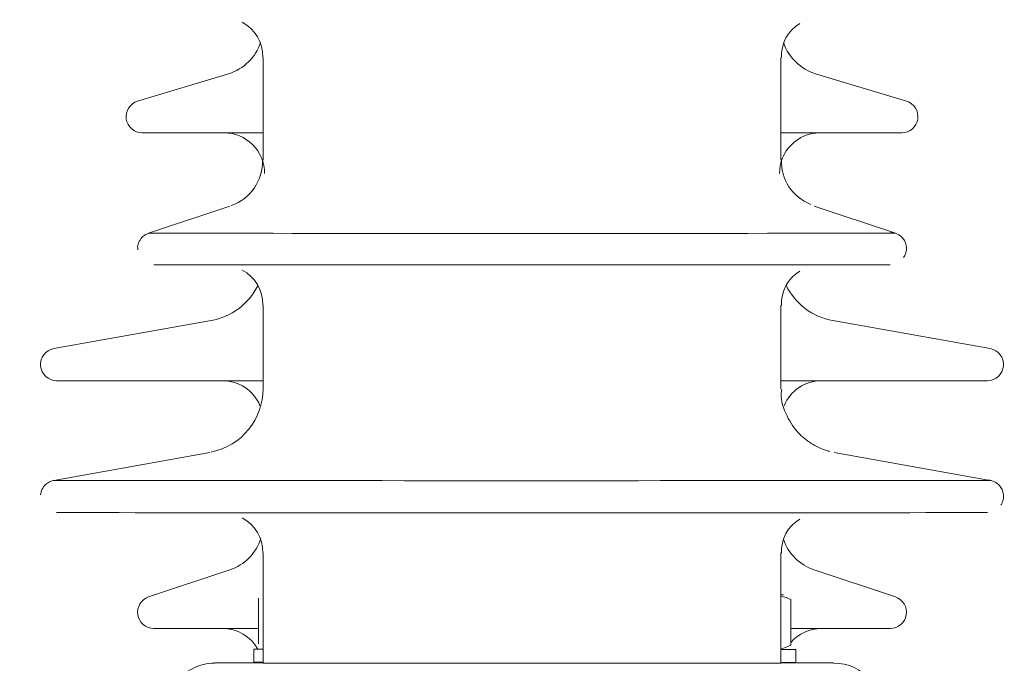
# Model space of a CAD drawing. Header units: millimetres. Extents: x -2674 to -2203, y -551 to -52.
# Tile 108 of 138: x -2285.472 to -2284.255, y -76.203 to -75.408. Entities that reach past the tile are written whole.
import ezdxf
from ezdxf.lldxf.tags import DXFTag

# ---------------------------------------------------------------- set-up
doc = ezdxf.new("R2010")
doc.units = ezdxf.units.MM
doc.layers.add('layer 1', color=7, linetype='Continuous')
tags = doc.linetypes.add('New Line13', pattern=[28.3, 19, -3.1, 3.1, -3.1]).pattern_tags.tags
tags[10:11] = [DXFTag(74, 4), DXFTag(75, 0), DXFTag(340, '0'), DXFTag(46, 1.0), DXFTag(50, 0.0), DXFTag(44, 0.0), DXFTag(45, 0.0)]
tags[8:9] = [DXFTag(74, 4), DXFTag(75, 0), DXFTag(340, '0'), DXFTag(46, 1.0), DXFTag(50, 0.0), DXFTag(44, 0.0), DXFTag(45, 0.0)]
tags[6:7] = [DXFTag(74, 4), DXFTag(75, 0), DXFTag(340, '0'), DXFTag(46, 1.0), DXFTag(50, 0.0), DXFTag(44, 0.0), DXFTag(45, 0.0)]
tags[4:5] = [DXFTag(74, 4), DXFTag(75, 0), DXFTag(340, '0'), DXFTag(46, 1.0), DXFTag(50, 0.0), DXFTag(44, 0.0), DXFTag(45, 0.0)]

msp = doc.modelspace()

# ---------------------------------------------------------------- linework, layer by layer
at = {"layer": 'layer 1', "linetype": 'New Line13', "lineweight": 9}
msp.add_open_spline([(-2284.5439, -71.8982), (-2284.5439, -71.8888), (-2284.5439, -71.8794), (-2284.5439, -71.87), (-2284.5439, -71.87), (-2284.5439, -69.9598), (-2285.3508, -70.2101), (-2285.8153, -71.7946), (-2285.8153, -71.7946), (-2286.513, -74.175), (-2286.4379, -79.5665), (-2286.2639, -82.8158), (-2286.2639, -82.8158), (-2286.1564, -84.824), (-2286.0111, -86.0139), (-2286.0111, -88.5338), (-2286.0111, -88.5338), (-2286.0111, -88.5391), (-2286.0111, -88.5445), (-2286.0111, -88.5498), (-2286.0111, -88.5498), (-2286.0111, -92.7162), (-2286.18, -96.4901), (-2286.18, -100.6565), (-2286.18, -100.6565), (-2286.18, -100.6582), (-2286.18, -100.6599), (-2286.18, -100.6615)], degree=3, knots=[0, 0, 0, 0, 0.125, 0.125, 0.125, 0.125, 0.25, 0.25, 0.25, 0.25, 0.375, 0.375, 0.375, 0.375, 0.5, 0.5, 0.5, 0.5, 0.625, 0.625, 0.625, 0.625, 0.75, 0.75, 0.75, 0.75, 1, 1, 1, 1], dxfattribs=at)
at = {"layer": 'layer 1', "lineweight": 9}
for points, knots in [([(-2284.4742, -71.879), (-2284.4765, -71.7196), (-2284.4792, -71.585), (-2284.4882, -71.4581), (-2284.4882, -71.4581), (-2284.4964, -71.3426), (-2284.5097, -71.2336), (-2284.5265, -71.1361), (-2284.5265, -71.1361), (-2284.5411, -71.0513), (-2284.5582, -70.9752), (-2284.5781, -70.9069), (-2284.5781, -70.9069), (-2284.5908, -70.8631), (-2284.6046, -70.8224), (-2284.6195, -70.785), (-2284.6195, -70.785), (-2284.6321, -70.7533), (-2284.6454, -70.7239), (-2284.6595, -70.6967), (-2284.6595, -70.6967), (-2284.6714, -70.6737), (-2284.6838, -70.6523), (-2284.6971, -70.6322), (-2284.6971, -70.6322), (-2284.7121, -70.6095), (-2284.7281, -70.5883), (-2284.7451, -70.5693), (-2284.7451, -70.5693), (-2284.7727, -70.5385), (-2284.8027, -70.5132), (-2284.834, -70.4943), (-2284.834, -70.4943), (-2284.8673, -70.4742), (-2284.9019, -70.4614), (-2284.9367, -70.4553), (-2284.9367, -70.4553), (-2284.9703, -70.4493), (-2285.0042, -70.4496), (-2285.0382, -70.4555), (-2285.0382, -70.4555), (-2285.0699, -70.461), (-2285.1017, -70.4713), (-2285.1337, -70.4864), (-2285.1337, -70.4864), (-2285.1607, -70.4991), (-2285.1879, -70.5153), (-2285.2144, -70.5343), (-2285.2144, -70.5343), (-2285.2388, -70.5517), (-2285.2627, -70.5716), (-2285.2864, -70.5936), (-2285.2864, -70.5936), (-2285.3149, -70.6203), (-2285.3431, -70.6504), (-2285.371, -70.6836), (-2285.371, -70.6836), (-2285.4037, -70.7226), (-2285.436, -70.766), (-2285.468, -70.814), (-2285.468, -70.814), (-2285.5001, -70.8621), (-2285.532, -70.9148), (-2285.5633, -70.972), (-2285.5633, -70.972), (-2285.5934, -71.0268), (-2285.6231, -71.0857), (-2285.6522, -71.1486), (-2285.6522, -71.1486), (-2285.6801, -71.2088), (-2285.7074, -71.2726), (-2285.7342, -71.3402), (-2285.7342, -71.3402), (-2285.7605, -71.4066), (-2285.7863, -71.4766), (-2285.8114, -71.5502), (-2285.8114, -71.5502), (-2285.8613, -71.6968), (-2285.9084, -71.8579), (-2285.9521, -72.0324), (-2285.9521, -72.0324), (-2285.9956, -72.2061), (-2286.0358, -72.393), (-2286.0728, -72.5912), (-2286.0728, -72.5912), (-2286.1098, -72.7894), (-2286.1436, -72.9988), (-2286.1743, -73.2172), (-2286.1743, -73.2172), (-2286.2051, -73.4358), (-2286.2327, -73.6634), (-2286.2575, -73.8979), (-2286.2575, -73.8979), (-2286.2824, -74.1329), (-2286.3044, -74.3749), (-2286.3239, -74.6221), (-2286.3239, -74.6221), (-2286.3434, -74.8705), (-2286.3603, -75.1242), (-2286.3749, -75.3815), (-2286.3749, -75.3815), (-2286.3814, -75.4964), (-2286.3874, -75.6121), (-2286.393, -75.7284), (-2286.393, -75.7284), (-2286.3988, -75.849), (-2286.4041, -75.9703), (-2286.409, -76.0922), (-2286.409, -76.0922), (-2286.414, -76.2184), (-2286.4185, -76.3452), (-2286.4226, -76.4725), (-2286.4226, -76.4725), (-2286.4266, -76.5943), (-2286.43, -76.7165), (-2286.4331, -76.8391), (-2286.4331, -76.8391), (-2286.4358, -76.9425), (-2286.4381, -77.0462), (-2286.4401, -77.1501), (-2286.4401, -77.1501), (-2286.4418, -77.2348), (-2286.4433, -77.3196), (-2286.4446, -77.4044), (-2286.4446, -77.4044), (-2286.446, -77.4926), (-2286.4472, -77.5809), (-2286.4482, -77.6692), (-2286.4482, -77.6692), (-2286.4496, -77.797), (-2286.4507, -77.9249), (-2286.4514, -78.0529), (-2286.4514, -78.0529), (-2286.4522, -78.2033), (-2286.4525, -78.3538), (-2286.4524, -78.5041), (-2286.4524, -78.5041), (-2286.4523, -78.6525), (-2286.4517, -78.8007), (-2286.4507, -78.9486), (-2286.4507, -78.9486), (-2286.4497, -79.0906), (-2286.4483, -79.2322), (-2286.4466, -79.3734), (-2286.4466, -79.3734), (-2286.445, -79.5088), (-2286.443, -79.6438), (-2286.4406, -79.7783), (-2286.4406, -79.7783), (-2286.4383, -79.9112), (-2286.4357, -80.0436), (-2286.4328, -80.1754), (-2286.4328, -80.1754), (-2286.4271, -80.4386), (-2286.4201, -80.6991), (-2286.4121, -80.9553), (-2286.4121, -80.9553), (-2286.4042, -81.2112), (-2286.3952, -81.4629), (-2286.3855, -81.7088), (-2286.3855, -81.7088), (-2286.3757, -81.9543), (-2286.3651, -82.1941), (-2286.3539, -82.4257), (-2286.3539, -82.4257), (-2286.3427, -82.657), (-2286.3308, -82.8802), (-2286.3186, -83.0945), (-2286.3186, -83.0945), (-2286.3063, -83.3092), (-2286.2937, -83.515), (-2286.2809, -83.7151), (-2286.2809, -83.7151), (-2286.2682, -83.9158), (-2286.2553, -84.1108), (-2286.2424, -84.3036), (-2286.2424, -84.3036), (-2286.2296, -84.4965), (-2286.2169, -84.6873), (-2286.2044, -84.8797), (-2286.2044, -84.8797), (-2286.192, -85.0714), (-2286.1799, -85.2647), (-2286.1683, -85.4642), (-2286.1683, -85.4642), (-2286.1569, -85.6618), (-2286.1459, -85.8654), (-2286.1359, -86.0788), (-2286.1359, -86.0788), (-2286.1285, -86.2367), (-2286.1215, -86.4), (-2286.1153, -86.5696), (-2286.1153, -86.5696), (-2286.1091, -86.7379), (-2286.1035, -86.9125), (-2286.0988, -87.0929), (-2286.0988, -87.0929), (-2286.0948, -87.2472), (-2286.0914, -87.4058), (-2286.0887, -87.5676), (-2286.0887, -87.5676), (-2286.086, -87.7324), (-2286.084, -87.9005), (-2286.0827, -88.07), (-2286.0827, -88.07), (-2286.0814, -88.2461), (-2286.081, -88.4238), (-2286.081, -88.6012), (-2286.081, -88.6012), (-2286.081, -88.7778), (-2286.0814, -88.9542), (-2286.0821, -89.1303), (-2286.0821, -89.1303), (-2286.0827, -89.3042), (-2286.0836, -89.4778), (-2286.0848, -89.6508), (-2286.0848, -89.6508), (-2286.0859, -89.8226), (-2286.0873, -89.9939), (-2286.0889, -90.1644), (-2286.0889, -90.1644), (-2286.0905, -90.3345), (-2286.0923, -90.5038), (-2286.0943, -90.6724), (-2286.0943, -90.6724), (-2286.0985, -91.0251), (-2286.1036, -91.3745), (-2286.1091, -91.7207), (-2286.1091, -91.7207), (-2286.1147, -92.0673), (-2286.1209, -92.4107), (-2286.1274, -92.7518), (-2286.1274, -92.7518), (-2286.134, -93.0931), (-2286.1409, -93.4321), (-2286.1479, -93.7699), (-2286.1479, -93.7699), (-2286.155, -94.1078), (-2286.1622, -94.4446), (-2286.1693, -94.7816), (-2286.1693, -94.7816), (-2286.1765, -95.1184), (-2286.1836, -95.4554), (-2286.1905, -95.794), (-2286.1905, -95.794), (-2286.1956, -96.0421), (-2286.2005, -96.2909), (-2286.2052, -96.5411), (-2286.2052, -96.5411), (-2286.21, -96.791), (-2286.2145, -97.0421), (-2286.2187, -97.295), (-2286.2187, -97.295), (-2286.2229, -97.5429), (-2286.2268, -97.7925), (-2286.2303, -98.0438), (-2286.2303, -98.0438), (-2286.2317, -98.1397), (-2286.233, -98.236), (-2286.2342, -98.3325), (-2286.2342, -98.3325), (-2286.2354, -98.4306), (-2286.2366, -98.529), (-2286.2378, -98.6278), (-2286.2378, -98.6278), (-2286.2392, -98.7511), (-2286.2405, -98.8748), (-2286.2417, -98.9987), (-2286.2417, -98.9987), (-2286.2432, -99.1516), (-2286.2444, -99.3047), (-2286.2456, -99.4599), (-2286.2456, -99.4599), (-2286.2469, -99.6449), (-2286.248, -99.8328), (-2286.2487, -100.0133), (-2286.2487, -100.0133), (-2286.2493, -100.1748), (-2286.2496, -100.3303), (-2286.2498, -100.5015)], [0, 0, 0, 0, 0.014085, 0.014085, 0.014085, 0.014085, 0.028169, 0.028169, 0.028169, 0.028169, 0.042254, 0.042254, 0.042254, 0.042254, 0.056338, 0.056338, 0.056338, 0.056338, 0.070423, 0.070423, 0.070423, 0.070423, 0.084507, 0.084507, 0.084507, 0.084507, 0.098592, 0.098592, 0.098592, 0.098592, 0.112676, 0.112676, 0.112676, 0.112676, 0.126761, 0.126761, 0.126761, 0.126761, 0.140845, 0.140845, 0.140845, 0.140845, 0.15493, 0.15493, 0.15493, 0.15493, 0.169014, 0.169014, 0.169014, 0.169014, 0.183099, 0.183099, 0.183099, 0.183099, 0.197183, 0.197183, 0.197183, 0.197183, 0.211268, 0.211268, 0.211268, 0.211268, 0.225352, 0.225352, 0.225352, 0.225352, 0.239437, 0.239437, 0.239437, 0.239437, 0.253521, 0.253521, 0.253521, 0.253521, 0.267606, 0.267606, 0.267606, 0.267606, 0.28169, 0.28169, 0.28169, 0.28169, 0.295775, 0.295775, 0.295775, 0.295775, 0.309859, 0.309859, 0.309859, 0.309859, 0.323944, 0.323944, 0.323944, 0.323944, 0.338028, 0.338028, 0.338028, 0.338028, 0.352113, 0.352113, 0.352113, 0.352113, 0.366197, 0.366197, 0.366197, 0.366197, 0.380282, 0.380282, 0.380282, 0.380282, 0.394366, 0.394366, 0.394366, 0.394366, 0.408451, 0.408451, 0.408451, 0.408451, 0.422535, 0.422535, 0.422535, 0.422535, 0.43662, 0.43662, 0.43662, 0.43662, 0.450704, 0.450704, 0.450704, 0.450704, 0.464789, 0.464789, 0.464789, 0.464789, 0.478873, 0.478873, 0.478873, 0.478873, 0.492958, 0.492958, 0.492958, 0.492958, 0.507042, 0.507042, 0.507042, 0.507042, 0.521127, 0.521127, 0.521127, 0.521127, 0.535211, 0.535211, 0.535211, 0.535211, 0.549296, 0.549296, 0.549296, 0.549296, 0.56338, 0.56338, 0.56338, 0.56338, 0.577465, 0.577465, 0.577465, 0.577465, 0.591549, 0.591549, 0.591549, 0.591549, 0.605634, 0.605634, 0.605634, 0.605634, 0.619718, 0.619718, 0.619718, 0.619718, 0.633803, 0.633803, 0.633803, 0.633803, 0.647887, 0.647887, 0.647887, 0.647887, 0.661972, 0.661972, 0.661972, 0.661972, 0.676056, 0.676056, 0.676056, 0.676056, 0.690141, 0.690141, 0.690141, 0.690141, 0.704225, 0.704225, 0.704225, 0.704225, 0.71831, 0.71831, 0.71831, 0.71831, 0.732394, 0.732394, 0.732394, 0.732394, 0.746479, 0.746479, 0.746479, 0.746479, 0.760563, 0.760563, 0.760563, 0.760563, 0.774648, 0.774648, 0.774648, 0.774648, 0.788732, 0.788732, 0.788732, 0.788732, 0.802817, 0.802817, 0.802817, 0.802817, 0.816901, 0.816901, 0.816901, 0.816901, 0.830986, 0.830986, 0.830986, 0.830986, 0.84507, 0.84507, 0.84507, 0.84507, 0.859155, 0.859155, 0.859155, 0.859155, 0.873239, 0.873239, 0.873239, 0.873239, 0.887324, 0.887324, 0.887324, 0.887324, 0.901408, 0.901408, 0.901408, 0.901408, 0.915493, 0.915493, 0.915493, 0.915493, 0.929577, 0.929577, 0.929577, 0.929577, 0.943662, 0.943662, 0.943662, 0.943662, 0.957746, 0.957746, 0.957746, 0.957746, 0.971831, 0.971831, 0.971831, 0.971831, 1, 1, 1, 1]), ([(-2286.1099, -100.5015), (-2286.1097, -100.3506), (-2286.1094, -100.2125), (-2286.1089, -100.0693), (-2286.1089, -100.0693), (-2286.1084, -99.9019), (-2286.1074, -99.7273), (-2286.1063, -99.5554), (-2286.1063, -99.5554), (-2286.1053, -99.4083), (-2286.1041, -99.2631), (-2286.1028, -99.1179), (-2286.1028, -99.1179), (-2286.1017, -98.9968), (-2286.1005, -98.8758), (-2286.0992, -98.7552), (-2286.0992, -98.7552), (-2286.0982, -98.6585), (-2286.0971, -98.562), (-2286.0959, -98.4658), (-2286.0959, -98.4658), (-2286.0948, -98.3789), (-2286.0937, -98.2921), (-2286.0926, -98.2055), (-2286.0926, -98.2055), (-2286.0898, -97.9965), (-2286.0867, -97.7888), (-2286.0835, -97.5822), (-2286.0835, -97.5822), (-2286.0801, -97.3698), (-2286.0765, -97.1587), (-2286.0728, -96.9486), (-2286.0728, -96.9486), (-2286.066, -96.5723), (-2286.0588, -96.1993), (-2286.0512, -95.8282), (-2286.0512, -95.8282), (-2286.0437, -95.457), (-2286.0359, -95.0878), (-2286.028, -94.7188), (-2286.028, -94.7188), (-2286.021, -94.3894), (-2286.014, -94.0602), (-2286.0071, -93.7298), (-2286.0071, -93.7298), (-2286.0002, -93.3998), (-2285.9935, -93.0687), (-2285.9872, -92.7353), (-2285.9872, -92.7353), (-2285.9808, -92.4025), (-2285.9748, -92.0675), (-2285.9693, -91.7294), (-2285.9693, -91.7294), (-2285.9639, -91.3921), (-2285.959, -91.0517), (-2285.9548, -90.7081), (-2285.9548, -90.7081), (-2285.9525, -90.5131), (-2285.9504, -90.3171), (-2285.9486, -90.1202), (-2285.9486, -90.1202), (-2285.9467, -89.9222), (-2285.9452, -89.7234), (-2285.944, -89.5238), (-2285.944, -89.5238), (-2285.9429, -89.3221), (-2285.942, -89.1196), (-2285.9415, -88.9168), (-2285.9415, -88.9168), (-2285.941, -88.7094), (-2285.9407, -88.5016), (-2285.9415, -88.2945), (-2285.9415, -88.2945), (-2285.9423, -88.0925), (-2285.9441, -87.8912), (-2285.9468, -87.6939), (-2285.9468, -87.6939), (-2285.9496, -87.5018), (-2285.9533, -87.3135), (-2285.9579, -87.1311), (-2285.9579, -87.1311), (-2285.9624, -86.9486), (-2285.9679, -86.7719), (-2285.9741, -86.6015), (-2285.9741, -86.6015), (-2285.9803, -86.4301), (-2285.9872, -86.265), (-2285.9946, -86.1055), (-2285.9946, -86.1055), (-2286.0045, -85.8905), (-2286.0154, -85.6855), (-2286.0269, -85.4867), (-2286.0269, -85.4867), (-2286.0384, -85.2867), (-2286.0504, -85.0931), (-2286.0628, -84.9014), (-2286.0628, -84.9014), (-2286.0751, -84.7095), (-2286.0878, -84.5196), (-2286.1006, -84.3277), (-2286.1006, -84.3277), (-2286.1133, -84.1366), (-2286.1261, -83.9435), (-2286.1388, -83.745), (-2286.1388, -83.745), (-2286.1514, -83.5476), (-2286.164, -83.3447), (-2286.1762, -83.1334), (-2286.1762, -83.1334), (-2286.1883, -82.9228), (-2286.2001, -82.7039), (-2286.2113, -82.4767), (-2286.2113, -82.4767), (-2286.2225, -82.2493), (-2286.2331, -82.0138), (-2286.2429, -81.7724), (-2286.2429, -81.7724), (-2286.2527, -81.5306), (-2286.2617, -81.283), (-2286.2697, -81.0311), (-2286.2697, -81.0311), (-2286.2778, -80.7788), (-2286.2849, -80.5222), (-2286.2909, -80.2627), (-2286.2909, -80.2627), (-2286.2939, -80.1329), (-2286.2966, -80.0023), (-2286.299, -79.8711), (-2286.299, -79.8711), (-2286.3014, -79.7393), (-2286.3036, -79.607), (-2286.3054, -79.4741), (-2286.3054, -79.4741), (-2286.3072, -79.3363), (-2286.3087, -79.1979), (-2286.3099, -79.0592), (-2286.3099, -79.0592), (-2286.3111, -78.9147), (-2286.3119, -78.7697), (-2286.3123, -78.6246), (-2286.3123, -78.6246), (-2286.3126, -78.4744), (-2286.3126, -78.324), (-2286.312, -78.1735), (-2286.312, -78.1735), (-2286.3115, -78.0394), (-2286.3106, -77.9052), (-2286.3093, -77.7711), (-2286.3093, -77.7711), (-2286.3084, -77.6769), (-2286.3072, -77.5827), (-2286.3059, -77.4886), (-2286.3059, -77.4886), (-2286.3047, -77.4073), (-2286.3034, -77.3261), (-2286.302, -77.2449), (-2286.302, -77.2449), (-2286.3002, -77.1477), (-2286.2982, -77.0506), (-2286.2959, -76.9537), (-2286.2959, -76.9537), (-2286.2932, -76.8374), (-2286.2902, -76.7214), (-2286.2867, -76.6057), (-2286.2867, -76.6057), (-2286.2829, -76.4773), (-2286.2787, -76.3493), (-2286.2739, -76.2219), (-2286.2739, -76.2219), (-2286.2693, -76.0982), (-2286.2642, -75.9749), (-2286.2586, -75.8523), (-2286.2586, -75.8523), (-2286.2533, -75.7341), (-2286.2475, -75.6164), (-2286.2412, -75.4995), (-2286.2412, -75.4995), (-2286.2272, -75.2396), (-2286.2109, -74.9833), (-2286.1919, -74.7321), (-2286.1919, -74.7321), (-2286.1732, -74.4833), (-2286.1519, -74.2395), (-2286.1277, -74.0026), (-2286.1277, -74.0026), (-2286.1036, -73.7661), (-2286.0766, -73.5365), (-2286.0466, -73.3159), (-2286.0466, -73.3159), (-2286.0167, -73.0956), (-2285.9837, -72.8842), (-2285.9475, -72.684), (-2285.9475, -72.684), (-2285.9114, -72.4842), (-2285.8721, -72.2955), (-2285.8297, -72.1205), (-2285.8297, -72.1205), (-2285.787, -71.945), (-2285.7412, -71.7832), (-2285.6929, -71.637), (-2285.6929, -71.637), (-2285.6686, -71.5635), (-2285.6437, -71.4939), (-2285.6183, -71.4281), (-2285.6183, -71.4281), (-2285.5926, -71.3614), (-2285.5664, -71.2985), (-2285.5399, -71.2396), (-2285.5399, -71.2396), (-2285.5122, -71.1782), (-2285.4843, -71.1211), (-2285.4562, -71.0682), (-2285.4562, -71.0682), (-2285.427, -71.0131), (-2285.3976, -70.9627), (-2285.3681, -70.9169), (-2285.3681, -70.9169), (-2285.3383, -70.8704), (-2285.3085, -70.8287), (-2285.2791, -70.7921), (-2285.2791, -70.7921), (-2285.2536, -70.7603), (-2285.2284, -70.7324), (-2285.2038, -70.7083), (-2285.2038, -70.7083), (-2285.1837, -70.6885), (-2285.1639, -70.6713), (-2285.145, -70.6568), (-2285.145, -70.6568), (-2285.1252, -70.6417), (-2285.1063, -70.6294), (-2285.0879, -70.6196), (-2285.0879, -70.6196), (-2285.0659, -70.608), (-2285.0445, -70.5998), (-2285.0238, -70.5952), (-2285.0238, -70.5952), (-2285.0015, -70.5903), (-2284.98, -70.5897), (-2284.9598, -70.5931), (-2284.9598, -70.5931), (-2284.9388, -70.5967), (-2284.9192, -70.6048), (-2284.9003, -70.617), (-2284.9003, -70.617), (-2284.8822, -70.6288), (-2284.8648, -70.6443), (-2284.8469, -70.6651), (-2284.8469, -70.6651), (-2284.8358, -70.678), (-2284.8245, -70.6929), (-2284.813, -70.7105), (-2284.813, -70.7105), (-2284.8029, -70.726), (-2284.7927, -70.7437), (-2284.7826, -70.7631), (-2284.7826, -70.7631), (-2284.7708, -70.786), (-2284.7594, -70.8114), (-2284.7484, -70.8393), (-2284.7484, -70.8393), (-2284.7354, -70.8723), (-2284.7231, -70.9087), (-2284.7116, -70.9487), (-2284.7116, -70.9487), (-2284.6983, -70.9946), (-2284.6861, -71.0453), (-2284.6753, -71.1003), (-2284.6753, -71.1003), (-2284.6632, -71.1618), (-2284.6527, -71.2287), (-2284.6439, -71.302), (-2284.6439, -71.302), (-2284.6341, -71.3831), (-2284.6263, -71.4719), (-2284.6217, -71.564), (-2284.6217, -71.564), (-2284.6176, -71.6434), (-2284.6159, -71.7252), (-2284.6148, -71.8174)], [0, 0, 0, 0, 0.014085, 0.014085, 0.014085, 0.014085, 0.028169, 0.028169, 0.028169, 0.028169, 0.042254, 0.042254, 0.042254, 0.042254, 0.056338, 0.056338, 0.056338, 0.056338, 0.070423, 0.070423, 0.070423, 0.070423, 0.084507, 0.084507, 0.084507, 0.084507, 0.098592, 0.098592, 0.098592, 0.098592, 0.112676, 0.112676, 0.112676, 0.112676, 0.126761, 0.126761, 0.126761, 0.126761, 0.140845, 0.140845, 0.140845, 0.140845, 0.15493, 0.15493, 0.15493, 0.15493, 0.169014, 0.169014, 0.169014, 0.169014, 0.183099, 0.183099, 0.183099, 0.183099, 0.197183, 0.197183, 0.197183, 0.197183, 0.211268, 0.211268, 0.211268, 0.211268, 0.225352, 0.225352, 0.225352, 0.225352, 0.239437, 0.239437, 0.239437, 0.239437, 0.253521, 0.253521, 0.253521, 0.253521, 0.267606, 0.267606, 0.267606, 0.267606, 0.28169, 0.28169, 0.28169, 0.28169, 0.295775, 0.295775, 0.295775, 0.295775, 0.309859, 0.309859, 0.309859, 0.309859, 0.323944, 0.323944, 0.323944, 0.323944, 0.338028, 0.338028, 0.338028, 0.338028, 0.352113, 0.352113, 0.352113, 0.352113, 0.366197, 0.366197, 0.366197, 0.366197, 0.380282, 0.380282, 0.380282, 0.380282, 0.394366, 0.394366, 0.394366, 0.394366, 0.408451, 0.408451, 0.408451, 0.408451, 0.422535, 0.422535, 0.422535, 0.422535, 0.43662, 0.43662, 0.43662, 0.43662, 0.450704, 0.450704, 0.450704, 0.450704, 0.464789, 0.464789, 0.464789, 0.464789, 0.478873, 0.478873, 0.478873, 0.478873, 0.492958, 0.492958, 0.492958, 0.492958, 0.507042, 0.507042, 0.507042, 0.507042, 0.521127, 0.521127, 0.521127, 0.521127, 0.535211, 0.535211, 0.535211, 0.535211, 0.549296, 0.549296, 0.549296, 0.549296, 0.56338, 0.56338, 0.56338, 0.56338, 0.577465, 0.577465, 0.577465, 0.577465, 0.591549, 0.591549, 0.591549, 0.591549, 0.605634, 0.605634, 0.605634, 0.605634, 0.619718, 0.619718, 0.619718, 0.619718, 0.633803, 0.633803, 0.633803, 0.633803, 0.647887, 0.647887, 0.647887, 0.647887, 0.661972, 0.661972, 0.661972, 0.661972, 0.676056, 0.676056, 0.676056, 0.676056, 0.690141, 0.690141, 0.690141, 0.690141, 0.704225, 0.704225, 0.704225, 0.704225, 0.71831, 0.71831, 0.71831, 0.71831, 0.732394, 0.732394, 0.732394, 0.732394, 0.746479, 0.746479, 0.746479, 0.746479, 0.760563, 0.760563, 0.760563, 0.760563, 0.774648, 0.774648, 0.774648, 0.774648, 0.788732, 0.788732, 0.788732, 0.788732, 0.802817, 0.802817, 0.802817, 0.802817, 0.816901, 0.816901, 0.816901, 0.816901, 0.830986, 0.830986, 0.830986, 0.830986, 0.84507, 0.84507, 0.84507, 0.84507, 0.859155, 0.859155, 0.859155, 0.859155, 0.873239, 0.873239, 0.873239, 0.873239, 0.887324, 0.887324, 0.887324, 0.887324, 0.901408, 0.901408, 0.901408, 0.901408, 0.915493, 0.915493, 0.915493, 0.915493, 0.929577, 0.929577, 0.929577, 0.929577, 0.943662, 0.943662, 0.943662, 0.943662, 0.957746, 0.957746, 0.957746, 0.957746, 0.971831, 0.971831, 0.971831, 0.971831, 1, 1, 1, 1]), ([(-2285.3261, -75.5084), (-2285.3355, -75.5113), (-2285.3415, -75.5207), (-2285.34, -75.5305), (-2285.34, -75.5305), (-2285.3386, -75.5403), (-2285.3302, -75.5475), (-2285.3203, -75.5475)], [0, 0, 0, 0, 0.333333, 0.333333, 0.333333, 0.333333, 1, 1, 1, 1]), ([(-2284.3818, -75.5475), (-2284.3719, -75.5475), (-2284.3635, -75.5403), (-2284.3621, -75.5305), (-2284.3621, -75.5305), (-2284.3606, -75.5207), (-2284.3666, -75.5113), (-2284.3761, -75.5084)], [0, 0, 0, 0, 0.333333, 0.333333, 0.333333, 0.333333, 1, 1, 1, 1]), ([(-2285.1692, -75.5975), (-2285.1692, -75.5843), (-2285.1744, -75.5716), (-2285.1838, -75.5622), (-2285.1838, -75.5622), (-2285.1932, -75.5528), (-2285.2059, -75.5475), (-2285.2192, -75.5475)], [0, 0, 0, 0, 0.333333, 0.333333, 0.333333, 0.333333, 1, 1, 1, 1]), ([(-2284.4829, -75.5475), (-2284.4962, -75.5475), (-2284.5089, -75.5528), (-2284.5183, -75.5622), (-2284.5183, -75.5622), (-2284.5277, -75.5716), (-2284.5329, -75.5843), (-2284.5329, -75.5975)], [0, 0, 0, 0, 0.333333, 0.333333, 0.333333, 0.333333, 1, 1, 1, 1]), ([(-2285.3114, -75.6711), (-2285.3126, -75.6714), (-2285.3138, -75.6718), (-2285.3149, -75.6724), (-2285.3149, -75.6724), (-2285.3165, -75.6732), (-2285.3181, -75.6742), (-2285.3194, -75.6754), (-2285.3194, -75.6754), (-2285.3213, -75.6771), (-2285.3228, -75.6792), (-2285.324, -75.6815), (-2285.324, -75.6815), (-2285.3251, -75.6836), (-2285.3259, -75.686), (-2285.326, -75.6883), (-2285.326, -75.6883), (-2285.326, -75.6894), (-2285.3258, -75.6905), (-2285.3257, -75.6918)], [0, 0, 0, 0, 0.166667, 0.166667, 0.166667, 0.166667, 0.333333, 0.333333, 0.333333, 0.333333, 0.5, 0.5, 0.5, 0.5, 0.666667, 0.666667, 0.666667, 0.666667, 1, 1, 1, 1]), ([(-2285.3124, -75.6713), (-2285.3137, -75.6714), (-2285.2269, -75.6715), (-2285.0845, -75.6716), (-2285.0845, -75.6716), (-2284.9421, -75.6716), (-2284.766, -75.6716), (-2284.6226, -75.6716), (-2284.6226, -75.6716), (-2284.4792, -75.6715), (-2284.3904, -75.6714), (-2284.3897, -75.6713)], [0, 0, 0, 0, 0.25, 0.25, 0.25, 0.25, 0.5, 0.5, 0.5, 0.5, 1, 1, 1, 1]), ([(-2284.3798, -75.7014), (-2284.3791, -75.7006), (-2284.3785, -75.6998), (-2284.378, -75.699), (-2284.378, -75.699), (-2284.3769, -75.6971), (-2284.3763, -75.6946), (-2284.3761, -75.6921), (-2284.3761, -75.6921), (-2284.376, -75.6897), (-2284.3761, -75.6873), (-2284.3768, -75.685), (-2284.3768, -75.685), (-2284.3773, -75.6829), (-2284.3782, -75.681), (-2284.3794, -75.6793), (-2284.3794, -75.6793), (-2284.3803, -75.6778), (-2284.3815, -75.6765), (-2284.3828, -75.6754), (-2284.3828, -75.6754), (-2284.3839, -75.6744), (-2284.385, -75.6736), (-2284.3863, -75.6729), (-2284.3863, -75.6729), (-2284.3874, -75.6723), (-2284.3885, -75.6718), (-2284.3896, -75.6714), (-2284.3896, -75.6714), (-2284.3905, -75.6711), (-2284.3914, -75.6709), (-2284.3922, -75.6707), (-2284.3922, -75.6707), (-2284.3927, -75.6706), (-2284.3932, -75.6705), (-2284.3936, -75.6705), (-2284.3936, -75.6705), (-2284.3938, -75.6704), (-2284.3941, -75.6704), (-2284.3942, -75.6704), (-2284.3942, -75.6704), (-2284.3944, -75.6704), (-2284.3946, -75.6704), (-2284.3947, -75.6704), (-2284.3947, -75.6704), (-2284.3949, -75.6704), (-2284.395, -75.6703), (-2284.3951, -75.6703), (-2284.3951, -75.6703), (-2284.3953, -75.6703), (-2284.3954, -75.6703), (-2284.3955, -75.6703)], [0, 0, 0, 0, 0.071429, 0.071429, 0.071429, 0.071429, 0.142857, 0.142857, 0.142857, 0.142857, 0.214286, 0.214286, 0.214286, 0.214286, 0.285714, 0.285714, 0.285714, 0.285714, 0.357143, 0.357143, 0.357143, 0.357143, 0.428571, 0.428571, 0.428571, 0.428571, 0.5, 0.5, 0.5, 0.5, 0.571429, 0.571429, 0.571429, 0.571429, 0.642857, 0.642857, 0.642857, 0.642857, 0.714286, 0.714286, 0.714286, 0.714286, 0.785714, 0.785714, 0.785714, 0.785714, 0.857143, 0.857143, 0.857143, 0.857143, 1, 1, 1, 1]), ([(-2285.3061, -75.7103), (-2285.3061, -75.7104), (-2285.2191, -75.7105), (-2285.078, -75.7106), (-2285.078, -75.7106), (-2284.937, -75.7106), (-2284.7633, -75.7106), (-2284.6225, -75.7106), (-2284.6225, -75.7106), (-2284.4818, -75.7105), (-2284.3954, -75.7104), (-2284.3961, -75.7103)], [0, 0, 0, 0, 0.25, 0.25, 0.25, 0.25, 0.5, 0.5, 0.5, 0.5, 1, 1, 1, 1]), ([(-2285.4296, -75.8139), (-2285.4398, -75.8157), (-2285.4469, -75.825), (-2285.446, -75.8353), (-2285.446, -75.8353), (-2285.4451, -75.8456), (-2285.4364, -75.8535), (-2285.4261, -75.8535)], [0, 0, 0, 0, 0.333333, 0.333333, 0.333333, 0.333333, 1, 1, 1, 1]), ([(-2284.2761, -75.8535), (-2284.2657, -75.8535), (-2284.257, -75.8456), (-2284.2561, -75.8353), (-2284.2561, -75.8353), (-2284.2552, -75.825), (-2284.2623, -75.8157), (-2284.2726, -75.8139)], [0, 0, 0, 0, 0.333333, 0.333333, 0.333333, 0.333333, 1, 1, 1, 1]), ([(-2284.4706, -75.9408), (-2284.4713, -75.9407), (-2284.4719, -75.9406), (-2284.4724, -75.9405), (-2284.4724, -75.9405), (-2284.4788, -75.939), (-2284.4854, -75.936), (-2284.4914, -75.9324), (-2284.4914, -75.9324), (-2284.4977, -75.9287), (-2284.5034, -75.9243), (-2284.5083, -75.9192), (-2284.5083, -75.9192), (-2284.5145, -75.9128), (-2284.5195, -75.9053), (-2284.5236, -75.897), (-2284.5236, -75.897), (-2284.528, -75.8882), (-2284.5314, -75.8784), (-2284.5308, -75.8694), (-2284.5308, -75.8694), (-2284.5307, -75.8677), (-2284.5305, -75.866), (-2284.5302, -75.8641)], [0, 0, 0, 0, 0.142857, 0.142857, 0.142857, 0.142857, 0.285714, 0.285714, 0.285714, 0.285714, 0.428571, 0.428571, 0.428571, 0.428571, 0.571429, 0.571429, 0.571429, 0.571429, 0.714286, 0.714286, 0.714286, 0.714286, 1, 1, 1, 1]), ([(-2285.4291, -75.9766), (-2285.4295, -75.9766), (-2285.4299, -75.9767), (-2285.4303, -75.9768), (-2285.4303, -75.9768), (-2285.4318, -75.9771), (-2285.4335, -75.9777), (-2285.435, -75.9784), (-2285.435, -75.9784), (-2285.4367, -75.9793), (-2285.4383, -75.9804), (-2285.4398, -75.9818), (-2285.4398, -75.9818), (-2285.4416, -75.9835), (-2285.4432, -75.9856), (-2285.4442, -75.9879), (-2285.4442, -75.9879), (-2285.445, -75.9898), (-2285.4454, -75.9919), (-2285.4459, -75.9943)], [0, 0, 0, 0, 0.166667, 0.166667, 0.166667, 0.166667, 0.333333, 0.333333, 0.333333, 0.333333, 0.5, 0.5, 0.5, 0.5, 0.666667, 0.666667, 0.666667, 0.666667, 1, 1, 1, 1]), ([(-2285.4296, -75.9766), (-2285.4296, -75.9768), (-2285.1711, -75.977), (-2284.8519, -75.977), (-2284.8519, -75.977), (-2284.5327, -75.977), (-2284.2735, -75.9768), (-2284.2725, -75.9766)], [0, 0, 0, 0, 0.333333, 0.333333, 0.333333, 0.333333, 1, 1, 1, 1]), ([(-2284.2593, -76.0067), (-2284.2585, -76.0056), (-2284.2579, -76.0047), (-2284.2574, -76.0036), (-2284.2574, -76.0036), (-2284.2565, -76.0015), (-2284.2561, -75.999), (-2284.2561, -75.9966), (-2284.2561, -75.9966), (-2284.2561, -75.994), (-2284.2565, -75.9915), (-2284.2574, -75.9891), (-2284.2574, -75.9891), (-2284.2581, -75.9873), (-2284.2591, -75.9856), (-2284.2603, -75.984), (-2284.2603, -75.984), (-2284.2613, -75.9827), (-2284.2625, -75.9815), (-2284.2638, -75.9805), (-2284.2638, -75.9805), (-2284.2649, -75.9797), (-2284.266, -75.979), (-2284.2673, -75.9783), (-2284.2673, -75.9783), (-2284.2683, -75.9779), (-2284.2693, -75.9774), (-2284.2704, -75.9771), (-2284.2704, -75.9771), (-2284.2712, -75.9769), (-2284.272, -75.9767), (-2284.2727, -75.9766), (-2284.2727, -75.9766), (-2284.2731, -75.9765), (-2284.2734, -75.9765), (-2284.2737, -75.9765), (-2284.2737, -75.9765), (-2284.274, -75.9764), (-2284.2742, -75.9764), (-2284.2743, -75.9764), (-2284.2743, -75.9764), (-2284.2745, -75.9764), (-2284.2747, -75.9764), (-2284.2748, -75.9764), (-2284.2748, -75.9764), (-2284.275, -75.9763), (-2284.2752, -75.9763), (-2284.2753, -75.9763), (-2284.2753, -75.9763), (-2284.2756, -75.9763), (-2284.2757, -75.9763), (-2284.2759, -75.9763), (-2284.2759, -75.9763), (-2284.2762, -75.9763), (-2284.2768, -75.9763), (-2284.2773, -75.9763)], [0, 0, 0, 0, 0.066667, 0.066667, 0.066667, 0.066667, 0.133333, 0.133333, 0.133333, 0.133333, 0.2, 0.2, 0.2, 0.2, 0.266667, 0.266667, 0.266667, 0.266667, 0.333333, 0.333333, 0.333333, 0.333333, 0.4, 0.4, 0.4, 0.4, 0.466667, 0.466667, 0.466667, 0.466667, 0.533333, 0.533333, 0.533333, 0.533333, 0.6, 0.6, 0.6, 0.6, 0.666667, 0.666667, 0.666667, 0.666667, 0.733333, 0.733333, 0.733333, 0.733333, 0.8, 0.8, 0.8, 0.8, 0.866667, 0.866667, 0.866667, 0.866667, 1, 1, 1, 1]), ([(-2285.4261, -76.0163), (-2285.4261, -76.0164), (-2285.3162, -76.0166), (-2285.138, -76.0166), (-2285.138, -76.0166), (-2284.9598, -76.0167), (-2284.7404, -76.0167), (-2284.5625, -76.0166), (-2284.5625, -76.0166), (-2284.3846, -76.0166), (-2284.2754, -76.0164), (-2284.2761, -76.0163)], [0, 0, 0, 0, 0.25, 0.25, 0.25, 0.25, 0.5, 0.5, 0.5, 0.5, 1, 1, 1, 1]), ([(-2285.3124, -76.1206), (-2285.3217, -76.1237), (-2285.3274, -76.1331), (-2285.3258, -76.1427), (-2285.3258, -76.1427), (-2285.3242, -76.1524), (-2285.3159, -76.1595), (-2285.3061, -76.1595)], [0, 0, 0, 0, 0.333333, 0.333333, 0.333333, 0.333333, 1, 1, 1, 1]), ([(-2284.3961, -76.1595), (-2284.3862, -76.1595), (-2284.3779, -76.1524), (-2284.3763, -76.1427), (-2284.3763, -76.1427), (-2284.3747, -76.1331), (-2284.3804, -76.1237), (-2284.3897, -76.1206)], [0, 0, 0, 0, 0.333333, 0.333333, 0.333333, 0.333333, 1, 1, 1, 1]), ([(-2285.1711, -76.2023), (-2285.1711, -76.2024), (-2285.1101, -76.2025), (-2285.0111, -76.2025), (-2285.0111, -76.2025), (-2284.912, -76.2025), (-2284.7901, -76.2025), (-2284.6911, -76.2025), (-2284.6911, -76.2025), (-2284.592, -76.2025), (-2284.5311, -76.2024), (-2284.5311, -76.2023)], [0, 0, 0, 0, 0.25, 0.25, 0.25, 0.25, 0.5, 0.5, 0.5, 0.5, 1, 1, 1, 1])]:
    msp.add_open_spline(points, degree=3, knots=knots, dxfattribs=at)
for points in [[(-2285.1712, -75.4541), (-2285.1711, -75.4361), (-2285.1809, -75.4194), (-2285.1968, -75.4109)], [(-2284.5079, -75.4124), (-2284.5226, -75.4212), (-2284.5313, -75.4374), (-2284.5304, -75.4545)], [(-2285.2137, -75.4744), (-2285.195, -75.4688), (-2285.1802, -75.4544), (-2285.1741, -75.4358)], [(-2284.5277, -75.4369), (-2284.5213, -75.455), (-2284.5067, -75.4689), (-2284.4884, -75.4744)], [(-2285.1711, -75.4543), (-2285.1711, -75.4543), (-2285.1711, -75.5811), (-2285.1711, -75.5811)], [(-2284.5311, -75.5811), (-2284.5311, -75.5811), (-2284.5311, -75.4543), (-2284.5311, -75.4543)], [(-2285.2137, -75.4744), (-2285.2137, -75.4744), (-2285.3261, -75.5084), (-2285.3261, -75.5084)], [(-2284.3761, -75.5084), (-2284.3761, -75.5084), (-2284.4884, -75.4744), (-2284.4884, -75.4744)], [(-2285.1711, -75.5475), (-2285.1711, -75.5475), (-2285.3203, -75.5475), (-2285.3203, -75.5475)], [(-2284.3818, -75.5475), (-2284.3818, -75.5475), (-2284.5311, -75.5475), (-2284.5311, -75.5475)], [(-2285.2104, -75.6373), (-2285.1865, -75.629), (-2285.1709, -75.6061), (-2285.1719, -75.5809)], [(-2284.5305, -75.5805), (-2284.5316, -75.6048), (-2284.517, -75.6271), (-2284.4942, -75.6358)], [(-2285.2121, -75.638), (-2285.2121, -75.638), (-2285.3124, -75.6713), (-2285.3124, -75.6713)], [(-2284.3897, -75.6713), (-2284.3897, -75.6713), (-2284.49, -75.638), (-2284.49, -75.638)], [(-2285.1712, -75.7601), (-2285.1711, -75.7421), (-2285.1809, -75.7254), (-2285.1968, -75.7169)], [(-2284.5079, -75.7184), (-2284.5226, -75.7272), (-2284.5313, -75.7434), (-2284.5304, -75.7605)], [(-2285.2351, -75.7793), (-2285.2103, -75.7749), (-2285.189, -75.759), (-2285.1777, -75.7365)], [(-2284.5248, -75.7357), (-2284.5136, -75.7586), (-2284.4921, -75.7748), (-2284.467, -75.7793)], [(-2285.1711, -75.7603), (-2285.1711, -75.7603), (-2285.1711, -75.8634), (-2285.1711, -75.8634)], [(-2284.5311, -75.8634), (-2284.5311, -75.8634), (-2284.5311, -75.7603), (-2284.5311, -75.7603)], [(-2285.2351, -75.7793), (-2285.2351, -75.7793), (-2285.4296, -75.8139), (-2285.4296, -75.8139)], [(-2284.2726, -75.8139), (-2284.2726, -75.8139), (-2284.467, -75.7793), (-2284.467, -75.7793)], [(-2285.1711, -75.8535), (-2285.1711, -75.8535), (-2285.4261, -75.8535), (-2285.4261, -75.8535)], [(-2285.1749, -75.8844), (-2285.1826, -75.8657), (-2285.2008, -75.8535), (-2285.2211, -75.8535)], [(-2284.2761, -75.8535), (-2284.2761, -75.8535), (-2284.5311, -75.8535), (-2284.5311, -75.8535)], [(-2284.4811, -75.8535), (-2284.5013, -75.8535), (-2284.5195, -75.8657), (-2284.5272, -75.8844)], [(-2285.235, -75.9416), (-2285.1976, -75.9341), (-2285.1709, -75.9011), (-2285.1711, -75.863)], [(-2285.2369, -75.9421), (-2285.2369, -75.9421), (-2285.4296, -75.9766), (-2285.4296, -75.9766)], [(-2284.2725, -75.9766), (-2284.2725, -75.9766), (-2284.4652, -75.9421), (-2284.4652, -75.9421)], [(-2285.1712, -76.0661), (-2285.1711, -76.0481), (-2285.1809, -76.0314), (-2285.1968, -76.0229)], [(-2284.5079, -76.0244), (-2284.5226, -76.0332), (-2284.5313, -76.0494), (-2284.5304, -76.0665)], [(-2285.2121, -76.0872), (-2285.1938, -76.0811), (-2285.1796, -76.0666), (-2285.1738, -76.0482)], [(-2284.528, -76.0493), (-2284.522, -76.0672), (-2284.5079, -76.0813), (-2284.49, -76.0872)], [(-2285.1711, -76.0663), (-2285.1711, -76.0663), (-2285.1711, -76.2023), (-2285.1711, -76.2023)], [(-2284.5311, -76.2023), (-2284.5311, -76.2023), (-2284.5311, -76.0663), (-2284.5311, -76.0663)], [(-2285.2121, -76.0872), (-2285.2121, -76.0872), (-2285.3124, -76.1206), (-2285.3124, -76.1206)], [(-2284.3897, -76.1206), (-2284.3897, -76.1206), (-2284.49, -76.0872), (-2284.49, -76.0872)], [(-2284.5311, -76.1181), (-2284.5268, -76.1181), (-2284.5268, -76.118), (-2284.5311, -76.118)], [(-2284.5188, -76.1239), (-2284.5227, -76.122), (-2284.5267, -76.1205), (-2284.5309, -76.1195)], [(-2285.1765, -76.1221), (-2285.1765, -76.1221), (-2285.1765, -76.1784), (-2285.1765, -76.1784)], [(-2284.5188, -76.1239), (-2284.5188, -76.1239), (-2284.5188, -76.1802), (-2284.5188, -76.1802)], [(-2285.1765, -76.1595), (-2285.1765, -76.1595), (-2285.3061, -76.1595), (-2285.3061, -76.1595)], [(-2285.1775, -76.1851), (-2285.1863, -76.1693), (-2285.203, -76.1595), (-2285.2211, -76.1595)], [(-2284.3961, -76.1595), (-2284.3961, -76.1595), (-2284.5188, -76.1595), (-2284.5188, -76.1595)], [(-2284.4811, -76.1595), (-2284.4955, -76.1595), (-2284.5093, -76.1658), (-2284.5188, -76.1768)], [(-2284.5309, -76.1846), (-2284.5267, -76.1836), (-2284.5227, -76.1821), (-2284.5188, -76.1802)], [(-2285.1711, -76.185), (-2285.1864, -76.1851), (-2285.1864, -76.1851), (-2285.1711, -76.1851)], [(-2285.1825, -76.1851), (-2285.1825, -76.1851), (-2285.1825, -76.2011), (-2285.1825, -76.2011)], [(-2284.5311, -76.1856), (-2284.5192, -76.1856), (-2284.5128, -76.1856), (-2284.5128, -76.1856)], [(-2284.5128, -76.1856), (-2284.5128, -76.1856), (-2284.5145, -76.1856), (-2284.518, -76.1856)], [(-2284.5128, -76.2016), (-2284.5128, -76.2016), (-2284.5128, -76.1856), (-2284.5128, -76.1856)], [(-2285.2306, -76.2022), (-2285.2498, -76.2022), (-2285.2679, -76.2114), (-2285.2792, -76.2271)], [(-2285.1711, -76.2018), (-2285.1711, -76.2018), (-2285.2306, -76.2018), (-2285.2306, -76.2018)], [(-2285.2306, -76.2018), (-2285.2306, -76.2018), (-2285.2306, -76.2022), (-2285.2306, -76.2022)], [(-2285.1825, -76.2011), (-2285.1825, -76.2011), (-2285.1786, -76.2011), (-2285.1711, -76.2011)], [(-2284.4661, -76.2018), (-2284.4661, -76.2018), (-2284.5311, -76.2018), (-2284.5311, -76.2018)], [(-2284.5304, -76.2016), (-2284.519, -76.2016), (-2284.5128, -76.2016), (-2284.5128, -76.2016)], [(-2284.4661, -76.2018), (-2284.4661, -76.2018), (-2284.4661, -76.2022), (-2284.4661, -76.2022)], [(-2284.4199, -76.2238), (-2284.4313, -76.2101), (-2284.4482, -76.2022), (-2284.4661, -76.2022)]]:
    msp.add_open_spline(points, degree=3, dxfattribs=at)

doc.saveas('drawing.dxf')
